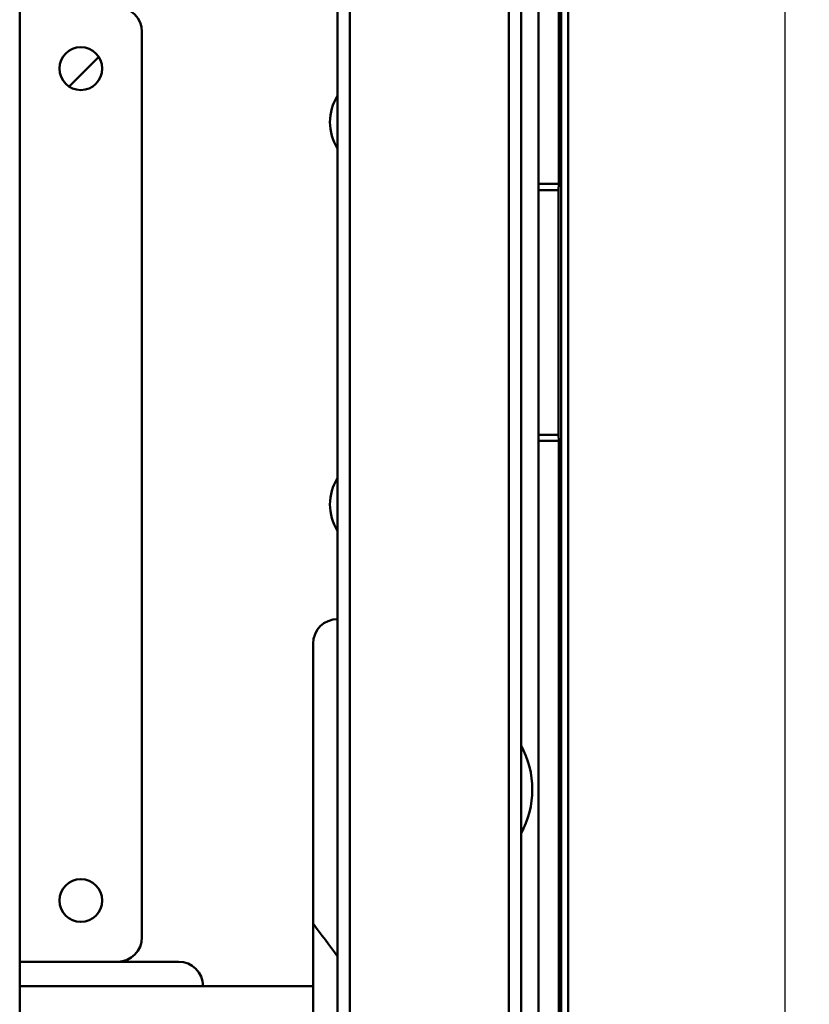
# Model space of a CAD drawing. Header units: millimetres. Extents: x 0 to 2239, y -60 to 841.
# Tile 47 of 151: x 359 to 423, y 599 to 679. Entities that reach past the tile are written whole.
import ezdxf

# ---------------------------------------------------------------- set-up
doc = ezdxf.new("R2010")
doc.units = ezdxf.units.MM
doc.layers.add('Bemaßung (ISO)', color=7, linetype='Continuous', lineweight=25)
doc.layers.add('Sichtbar (ISO)', color=7, linetype='Continuous', lineweight=50)
doc.styles.add('Notiztext (DIN)', font='isocpeur.ttf')
doc.dimstyles.new('Standard (DIN)', dxfattribs={"dimtxt": 3.5, "dimasz": 2.5, "dimexe": 2, "dimexo": 0.5, "dimgap": 0.5, "dimtad": 1, "dimrnd": 1e-08, "dimtxsty": 'Notiztext (DIN)', "dimcen": 0.09, "dimdle": 10, "dimclrd": 256, "dimclre": 256, "dimclrt": 256, "dimadec": 0, "dimazin": 0, "dimtfac": 1, "dimtmove": 0, "dimatfit": 3, "dimfxl": 1, "dimtolj": 1, "dimtzin": 0, "dimlwd": -1, "dimlwe": -1, "dimarcsym": 0})

# ---------------------------------------------------------------- blocks, each defined once
blk = doc.blocks.new('*D18')
at = {"layer": 'Bemaßung (ISO)', "transparency": 16777216}
for p, q in [((392.64, 765.063), (423.319, 765.063)), ((421.319, 762.563), (421.319, 297.563)), ((392.64, 295.063), (423.319, 295.063))]:
    blk.add_line(p, q, dxfattribs=at)
for points in [[(420.902, 762.563), (421.735, 762.563), (421.319, 765.063)], [(420.902, 297.563), (421.735, 297.563), (421.319, 295.063)]]:
    blk.add_solid(points, dxfattribs=at)
at = {"layer": 'Defpoints', "color": 0, "transparency": 16777216}
for p in [(392.14, 765.063), (392.14, 295.063), (421.319, 295.063)]:
    blk.add_point(p, dxfattribs=at)
at = {"layer": 'Bemaßung (ISO)', "transparency": 16777216, "insert": (417.319, 526.563), "char_height": 3.5, "attachment_point": 1, "rotation": 90, "style": 'Notiztext (DIN)'}
blk.add_mtext('\\A1;470', dxfattribs=at)

msp = doc.modelspace()

# ---------------------------------------------------------------- linework, layer by layer
at = {"layer": 'Sichtbar (ISO)'}
for p, q in [((398.7399, 310.5629), (398.7399, 749.5629)), ((399.7399, 310.5629), (399.7399, 749.5629)), ((384.7399, 376.5629), (384.7399, 683.5629)), ((385.7399, 376.5629), (385.7399, 683.5629)), ((401.1649, 665.6379), (401.1649, 684.0629)), ((402.8332, 684.0629), (402.8332, 665.6379)), ((403.0176, 531.7853), (403.0176, 684.0629)), ((403.5899, 530.2129), (403.5899, 684.0629)), ((358.7399, 380.0629), (358.7399, 680.0629)), ((368.7399, 604.0629), (368.7399, 678.0629)), ((362.778, 673.601), (365.2018, 676.0248)), ((401.1649, 665.6379), (401.1649, 665.1379)), ((401.1649, 665.6379), (402.8332, 665.6379)), ((402.8157, 665.1379), (402.8332, 665.6379)), ((401.1649, 645.1379), (401.1649, 665.1379)), ((401.1649, 665.1379), (402.8157, 665.1379)), ((402.8157, 665.1379), (402.8157, 645.1379)), ((401.1649, 645.1379), (401.1649, 644.6379)), ((402.8157, 645.1379), (401.1649, 645.1379)), ((402.8332, 644.6379), (402.8157, 645.1379)), ((402.8332, 644.6379), (401.1649, 644.6379)), ((401.1649, 556.1379), (401.1649, 644.6379)), ((402.8332, 644.6379), (402.8332, 556.1379)), ((382.7399, 600.0629), (382.7399, 628.0629)), ((366.7399, 602.0629), (358.7399, 602.0629)), ((371.7399, 602.0629), (366.7399, 602.0629)), ((358.7399, 600.0629), (382.7399, 600.0629)), ((382.7399, 600.0629), (382.7399, 460.0629))]:
    msp.add_line(p, q, dxfattribs=at)
for centre in [(363.7399, 675.0629), (363.7399, 607.0629)]:
    msp.add_circle(centre, 1.75, dxfattribs=at)
for centre, radius, start, end in [((366.7399, 678.0629), 2, 0, 90), ((388.1149, 670.6879), 4, 147.538255, 212.461745), ((388.1149, 639.4379), 4, 147.538255, 212.461745), ((384.7399, 628.0629), 2, 90, 180), ((393.1649, 616.1379), 7.5, 331.242843, 28.757157), ((366.7399, 604.0629), 2, 270, 0), ((371.7399, 600.0629), 2, 0, 90)]:
    msp.add_arc(centre, radius, start, end, dxfattribs=at)
msp.add_open_spline([(382.7399, 605.1773), (383.4063, 604.2845), (384.0732, 603.392), (384.7399, 602.4994)], degree=3, dxfattribs=at)

# ---------------------------------------------------------------- dimensions: what is measured, and where the dimension line sits
at = {"layer": 'Bemaßung (ISO)'}
dim = msp.add_linear_dim(base=(421.3186, 295.0629), p1=(392.1399, 765.0629), p2=(392.1399, 295.0629), angle=90, dimstyle='Standard (DIN)', override={"dimgap": 0.5, "dimdec": 2, "dimtol": 0, "dimlim": 0, "dimtp": 0, "dimtm": 0, "dimtdec": 2, "dimtofl": 0, "dimatfit": 1}, dxfattribs=at)
dim.commit()
dim.dimension.update_dxf_attribs({"geometry": '*D18', "text_midpoint": (421.3186, 530.0629), "dimtype": 160})

doc.saveas('drawing.dxf')
